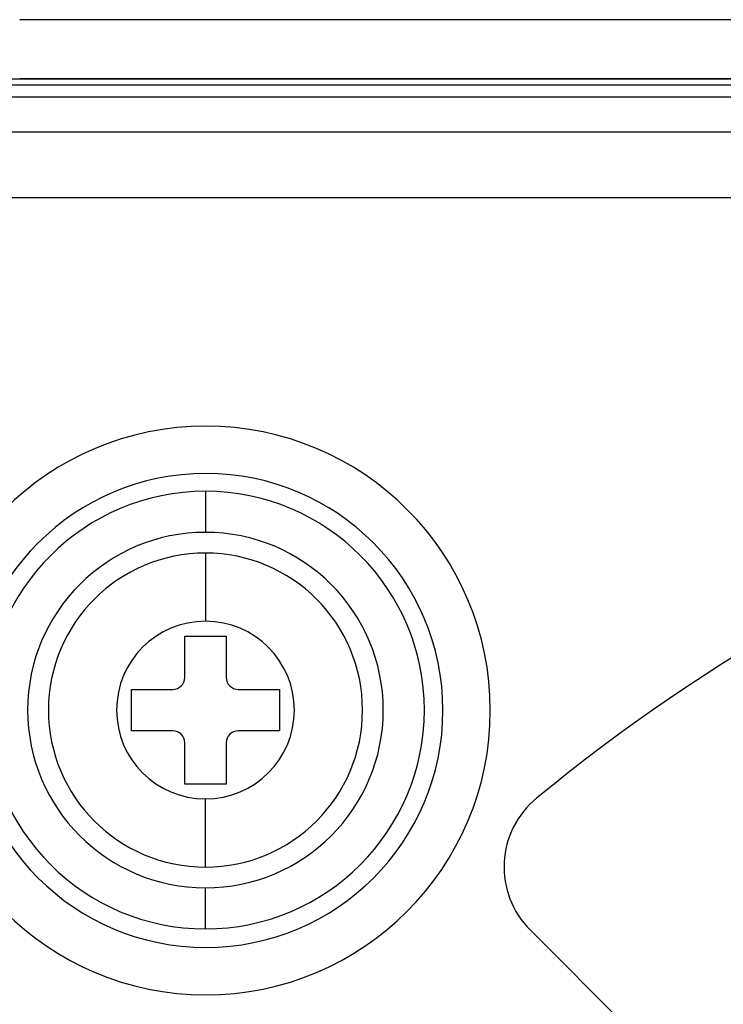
# Model space of a CAD drawing. Header units: millimetres. Extents: x 0 to 93, y 0 to 191.
# Tile 112 of 148: x 12 to 24, y 173 to 190. Entities that reach past the tile are written whole.
import ezdxf

# ---------------------------------------------------------------- set-up
doc = ezdxf.new("R2010")
doc.units = ezdxf.units.MM
doc.layers.add('MAIN-1', color=7, linetype='Continuous')
doc.layers.add('MAIN-2', color=7, linetype='Continuous')

msp = doc.modelspace()

# ---------------------------------------------------------------- linework, layer by layer
at = {"layer": 'MAIN-1'}
for p, q in [((80.9, 190), (12.1, 190)), ((80.9, 189), (12.1, 189)), ((1.9, 188.9), (91.1, 188.9)), ((91.1, 188.1), (1.9, 188.1)), ((15.234, 182.038), (15.234, 181.346)), ((14.884, 178.896), (14.884, 179.596)), ((14.884, 179.596), (15.584, 179.596)), ((15.584, 179.596), (15.584, 178.896)), ((13.984, 177.996), (13.984, 178.696)), ((13.984, 178.696), (14.684, 178.696)), ((15.784, 178.696), (16.484, 178.696)), ((16.484, 178.696), (16.484, 177.996)), ((14.684, 177.996), (13.984, 177.996)), ((16.484, 177.996), (15.784, 177.996)), ((14.884, 177.096), (14.884, 177.796)), ((15.584, 177.796), (15.584, 177.096)), ((15.584, 177.096), (14.884, 177.096)), ((15.234, 174.653), (15.234, 175.346)), ((20.71, 174.638), (23.198, 172.15))]:
    msp.add_line(p, q, dxfattribs=at)
for centre, radius, start, end in [((15.24, 178.34), 4, 90, 270), ((15.24, 178.34), 4, 270, 90), ((40.24, 153.34), 30.5, 108.4736, 129.5471), ((15.234, 178.346), 3.693, 90, 180), ((15.234, 178.346), 3.693, 0, 90), ((15.234, 178.346), 3, 90, 180), ((15.234, 178.346), 3, 0, 90), ((15.234, 178.346), 2.65, 90, 270), ((15.234, 178.346), 2.65, 270, 90), ((14.684, 178.896), 0.2, 270, 0), ((15.784, 178.896), 0.2, 180, 270), ((15.234, 178.346), 3.693, 180, 270), ((15.234, 178.346), 3, 180, 270), ((15.234, 178.346), 3.693, 270, 0), ((15.234, 178.346), 3, 270, 0), ((14.684, 177.796), 0.2, 0, 90), ((15.784, 177.796), 0.2, 90, 180), ((21.771, 175.698), 1.5, 129.3276, 225.0001), ((40.24, 153.34), 21.5, 97.9032, 172.0968)]:
    msp.add_arc(centre, radius, start, end, dxfattribs=at)
at = {"layer": 'MAIN-2'}
for p, q in [((2.5, 189), (90.5, 189)), ((10.552, 188.7), (82.647, 188.7)), ((91.1, 188.1), (1.9, 188.1)), ((5, 187), (87.4, 187)), ((15.24, 183.14), (15.24, 183.14)), ((15.24, 182.34), (15.24, 182.34)), ((15.234, 181.346), (15.234, 181.346)), ((15.234, 180.996), (15.234, 179.846)), ((15.234, 180.996), (15.234, 180.996)), ((15.234, 179.846), (15.234, 179.846)), ((14.884, 179.596), (14.884, 179.596)), ((15.584, 179.596), (15.584, 179.596)), ((14.884, 178.896), (14.884, 178.896)), ((15.584, 178.896), (15.584, 178.896)), ((13.984, 178.696), (13.984, 178.696)), ((14.684, 178.696), (14.684, 178.696)), ((15.784, 178.696), (15.784, 178.696)), ((16.484, 178.696), (16.484, 178.696)), ((13.984, 177.996), (13.984, 177.996)), ((14.684, 177.996), (14.684, 177.996)), ((15.784, 177.996), (15.784, 177.996)), ((16.484, 177.996), (16.484, 177.996)), ((14.884, 177.796), (14.884, 177.796)), ((15.584, 177.796), (15.584, 177.796)), ((14.884, 177.096), (14.884, 177.096)), ((15.584, 177.096), (15.584, 177.096)), ((15.234, 176.846), (15.234, 176.846)), ((15.234, 175.696), (15.234, 176.846)), ((20.82, 176.859), (20.82, 176.859)), ((15.234, 175.696), (15.234, 175.696)), ((15.234, 175.346), (15.234, 175.346)), ((20.71, 174.638), (20.71, 174.638)), ((15.24, 174.34), (15.24, 174.34)), ((15.24, 173.54), (15.24, 173.54))]:
    msp.add_line(p, q, dxfattribs=at)
for centre, radius, start, end in [((15.24, 178.34), 4.8, 90, 270), ((15.24, 178.34), 4.8, 270, 90), ((15.234, 178.346), 1.5, 90, 270), ((15.234, 178.346), 1.5, 270, 90)]:
    msp.add_arc(centre, radius, start, end, dxfattribs=at)

doc.saveas('drawing.dxf')
